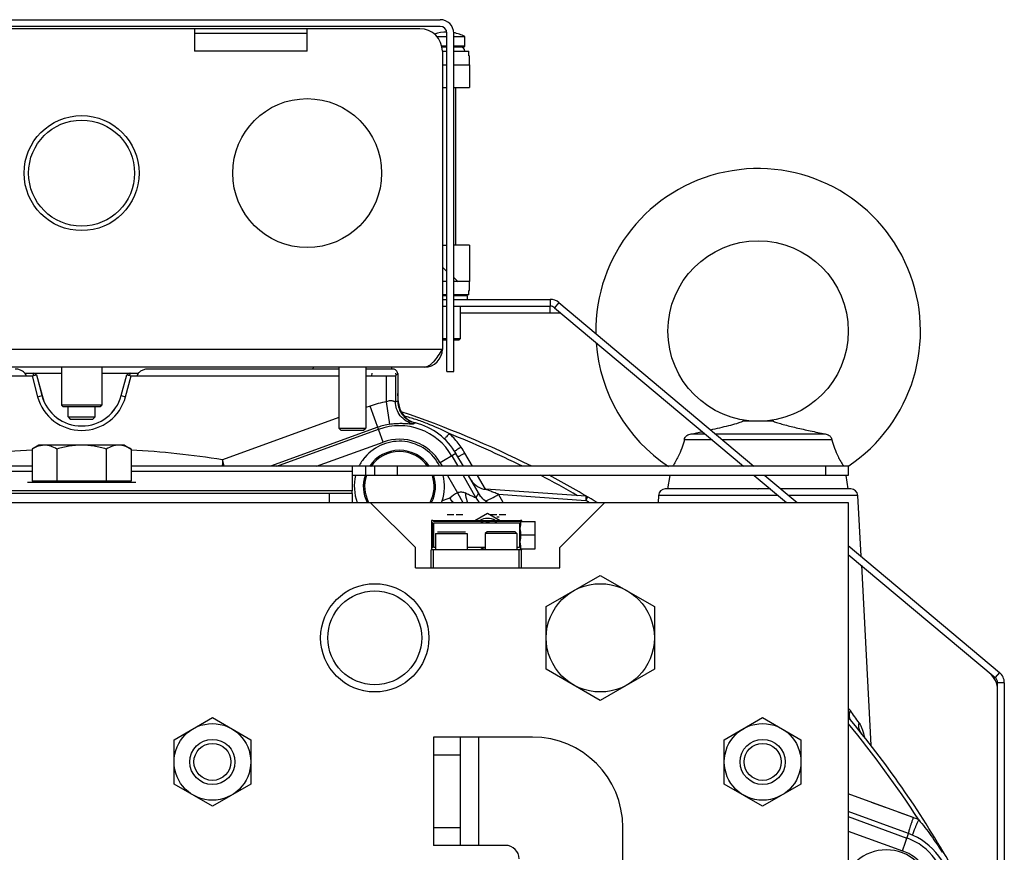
# Model space of a CAD drawing. Extents: x -3114 to 1181, y 8 to 2299.
# Tile 4 of 64: x -2898 to -2680, y 1273 to 1458. Entities that reach past the tile are written whole.
import ezdxf

# ---------------------------------------------------------------- set-up
doc = ezdxf.new("R2010")
doc.units = 0
doc.header["$LTSCALE"] = 65.395
doc.layers.get('0').update_dxf_attribs({"linetype": 'CONTINUOUS'})
doc.layers.add('3_ALL_AXES', color=7, linetype='CONTINUOUS')

msp = doc.modelspace()

# ---------------------------------------------------------------- linework, layer by layer
at = {"color": 6, "linetype": 'CONTINUOUS'}
for p, q in [((-2964.09, 1457.7), (-2805.09, 1457.7)), ((-2802.09, 1379.7), (-2802.09, 1454.7)), ((-2808.59, 1380.7), (-2960.59, 1380.7)), ((-2889.04, 1380.7), (-2889.04, 1372.3)), ((-2880.14, 1380.7), (-2880.14, 1372.3)), ((-2859.09, 1380.3), (-2859.09, 1380.27)), ((-2833.27, 1380.7), (-2833.29, 1380.3)), ((-2827.59, 1380.7), (-2827.59, 1367.2)), ((-2821.59, 1380.7), (-2821.59, 1367.2)), ((-2820.09, 1380.3), (-2820.09, 1380.27)), ((-2815.91, 1380.7), (-2815.89, 1380.27)), ((-2894.61, 1379.01), (-2893.37, 1374.39)), ((-2875.81, 1374.39), (-2874.57, 1379.01)), ((-2814.51, 1379.28), (-2814.51, 1373.21)), ((-2803.59, 1379.7), (-2802.09, 1379.7)), ((-2888.74, 1372), (-2889.04, 1372.3)), ((-2880.14, 1372.3), (-2889.04, 1372.3)), ((-2888.74, 1372), (-2880.44, 1372)), ((-2887.59, 1369.7), (-2887.59, 1372)), ((-2881.59, 1369.7), (-2881.59, 1372)), ((-2880.44, 1372), (-2880.14, 1372.3)), ((-2887.59, 1369.7), (-2887.09, 1369.2)), ((-2887.59, 1369.7), (-2881.59, 1369.7)), ((-2887.09, 1369.2), (-2882.09, 1369.2)), ((-2881.59, 1369.7), (-2882.09, 1369.2)), ((-2827.09, 1366.7), (-2827.59, 1367.2)), ((-2827.59, 1367.2), (-2821.59, 1367.2)), ((-2827.09, 1366.7), (-2822.09, 1366.7)), ((-2822.09, 1366.7), (-2821.59, 1367.2)), ((-2731.2, 1368.7), (-2737.98, 1368.7)), ((-2744.83, 1364.57), (-2750.95, 1364.57)), ((-2749.44, 1365.9), (-2746.41, 1365.9)), ((-2744.07, 1365.9), (-2719.74, 1365.9)), ((-2718.23, 1364.57), (-2742.49, 1364.57)), ((-2894.09, 1363.4), (-2895.56, 1362.55)), ((-2895.56, 1362.55), (-2895.56, 1355.4)), ((-2875.09, 1363.4), (-2894.09, 1363.4)), ((-2890.07, 1362.55), (-2890.07, 1355.4)), ((-2879.11, 1362.55), (-2879.11, 1355.4)), ((-2875.09, 1363.4), (-2873.62, 1362.55)), ((-2873.62, 1362.55), (-2873.62, 1355.4)), ((-2895.56, 1358.71), (-3054.59, 1358.71)), ((-2714.59, 1358.71), (-2873.62, 1358.71)), ((-2819.59, 1356.71), (-2819.59, 1358.71)), ((-2714.59, 1358.71), (-2714.59, 1356.71)), ((-2824.59, 1357.54), (-2824.59, 1353.28)), ((-2714.59, 1356.71), (-2824.59, 1356.71)), ((-2754.59, 1353.7), (-2754.09, 1356.71)), ((-2714.59, 1353.7), (-2715.09, 1356.71)), ((-2822.13, 1354.36), (-2822.13, 1354.27)), ((-2806.13, 1354.19), (-2806.13, 1354.27)), ((-2772.78, 1352.07), (-2794.98, 1353.62)), ((-2734.73, 1353.7), (-2734.59, 1353.7)), ((-2824.59, 1352.7), (-2944.59, 1352.7)), ((-2824.59, 1352.7), (-2824.59, 1350.7)), ((-2796.52, 1352.64), (-2796.58, 1352.73)), ((-2756.66, 1352.28), (-2756.75, 1350.7)), ((-2712.52, 1352.28), (-2711.81, 1338.82)), ((-3054.59, 1350.7), (-2714.59, 1350.7)), ((-2820.59, 1350.7), (-2810.59, 1340.7)), ((-2778.59, 1340.7), (-2768.59, 1350.7)), ((-2714.59, 1350.7), (-2714.59, 970.7)), ((-2806.99, 1346.4), (-2806.99, 1340.5)), ((-2806.69, 1346.7), (-2802.81, 1346.7)), ((-2800.77, 1346.7), (-2793.31, 1346.7)), ((-2791.27, 1346.7), (-2787.29, 1346.7)), ((-2787.4, 1346.5), (-2783.99, 1346.5)), ((-2783.99, 1340.4), (-2783.99, 1346.5)), ((-2806.09, 1343.8), (-2806.09, 1340.2)), ((-2799.09, 1343.8), (-2799.09, 1340.2)), ((-2794.69, 1344.2), (-2795.09, 1343.8)), ((-2795.09, 1343.8), (-2795.09, 1340.2)), ((-2788.09, 1343.8), (-2795.09, 1343.8)), ((-2788.49, 1344.2), (-2794.69, 1344.2)), ((-2788.49, 1344.2), (-2788.09, 1343.8)), ((-2788.09, 1343.8), (-2788.09, 1340.2)), ((-2783.99, 1343.45), (-2787.19, 1343.45)), ((-2810.59, 1336.2), (-2810.59, 1340.7)), ((-2778.59, 1336.2), (-2778.59, 1340.7)), ((-2787.09, 1340.2), (-2807.09, 1340.2)), ((-2806.59, 1336.2), (-2806.59, 1340.2)), ((-2787.59, 1336.2), (-2787.59, 1340.2)), ((-2787.4, 1340.4), (-2783.99, 1340.4)), ((-2787.09, 1336.2), (-2787.09, 1340.2)), ((-2810.59, 1336.2), (-2778.59, 1336.2)), ((-2711.7, 1336.78), (-2709.61, 1296.9)), ((-2781.59, 1327.63), (-2769.59, 1334.55)), ((-2769.59, 1334.55), (-2757.59, 1327.63)), ((-2781.59, 1313.77), (-2781.59, 1327.63)), ((-2757.59, 1327.63), (-2757.59, 1313.77)), ((-2769.59, 1306.84), (-2781.59, 1313.77)), ((-2757.59, 1313.77), (-2769.59, 1306.84)), ((-2864.09, 1298.1), (-2855.59, 1303.01)), ((-2855.59, 1303.01), (-2847.09, 1298.1)), ((-2742.09, 1298.1), (-2733.59, 1303.01)), ((-2733.59, 1303.01), (-2725.09, 1298.1)), ((-2711.71, 1299.56), (-2711.71, 1299.56)), ((-2864.09, 1288.29), (-2864.09, 1298.1)), ((-2847.09, 1298.1), (-2847.09, 1288.29)), ((-2806.59, 1298.7), (-2806.59, 1274.7)), ((-2784.59, 1298.7), (-2806.59, 1298.7)), ((-2800.59, 1274.7), (-2800.59, 1298.7)), ((-2742.09, 1288.29), (-2742.09, 1298.1)), ((-2725.09, 1298.1), (-2725.09, 1288.29)), ((-2855.59, 1283.38), (-2864.09, 1288.29)), ((-2847.09, 1288.29), (-2855.59, 1283.38)), ((-2733.59, 1283.38), (-2742.09, 1288.29)), ((-2725.09, 1288.29), (-2733.59, 1283.38)), ((-2764.59, 1172), (-2764.59, 1278.7)), ((-2790.59, 1274.7), (-2806.59, 1274.7))]:
    msp.add_line(p, q, dxfattribs=at)
at = {"color": 2, "linetype": 'CONTINUOUS'}
for p, q in [((-2805.09, 1456.2), (-2964.09, 1456.2)), ((-2809.59, 1455.7), (-2959.59, 1455.7)), ((-2859.59, 1455.7), (-2859.59, 1450.7)), ((-2859.59, 1454.7), (-2834.59, 1454.7)), ((-2834.59, 1450.7), (-2834.59, 1455.7)), ((-2803.59, 1379.7), (-2803.59, 1454.7)), ((-2804.59, 1450.7), (-2804.59, 1384.7)), ((-2827.59, 1380.27), (-2869.88, 1380.27)), ((-2859.09, 1380.3), (-2827.59, 1380.3)), ((-2821.59, 1380.3), (-2820.09, 1380.3)), ((-2815.51, 1380.27), (-2821.59, 1380.27)), ((-2941.59, 1378.75), (-2895.57, 1378.75)), ((-2897.16, 1379.33), (-2895.34, 1379.33)), ((-2895.57, 1378.75), (-2894.61, 1379.01)), ((-2894.61, 1379.01), (-2895.3, 1379.35)), ((-2895.25, 1379.33), (-2889.04, 1379.33)), ((-2880.14, 1379.33), (-2873.93, 1379.33)), ((-2873.88, 1379.35), (-2874.57, 1379.01)), ((-2874.57, 1379.01), (-2873.61, 1378.75)), ((-2873.85, 1379.33), (-2872.02, 1379.33)), ((-2873.61, 1378.75), (-2827.59, 1378.75)), ((-2821.59, 1378.75), (-2816.99, 1378.75)), ((-2820.27, 1379.33), (-2820.32, 1378.75)), ((-2814.99, 1378.8), (-2814.51, 1379.28)), ((-2814.87, 1378.92), (-2814.91, 1379.33)), ((-2814.33, 1372.74), (-2814.51, 1374.82)), ((-2799.95, 1358.71), (-2801.58, 1361.52)), ((-2824.59, 1358.71), (-2824.59, 1357.54)), ((-2796.05, 1351.95), (-2798.8, 1356.71)), ((-2896.59, 1355.2), (-2872.59, 1355.2)), ((-2873.62, 1355.4), (-2895.56, 1355.4)), ((-2824.59, 1353.28), (-2944.59, 1353.28)), ((-2824.59, 1352.7), (-2824.59, 1353.28)), ((-2772.8, 1351.16), (-2772.35, 1351.93)), ((-2803.53, 1348), (-2802.04, 1348)), ((-2801.54, 1348), (-2800.05, 1348)), ((-2797.39, 1346.7), (-2794.59, 1348.32)), ((-2794.59, 1348.32), (-2791.79, 1346.7)), ((-2794.03, 1348), (-2792.54, 1348)), ((-2792.54, 1347.5), (-2792.04, 1347.5)), ((-2792.04, 1348), (-2790.55, 1348)), ((-2806.99, 1346.7), (-2806.99, 1346.4)), ((-2806.69, 1346.7), (-2806.99, 1346.7)), ((-2806.99, 1346.4), (-2806.76, 1346.16)), ((-2806.76, 1346.16), (-2806.76, 1340.73)), ((-2806.46, 1346.46), (-2806.69, 1346.7)), ((-2787.52, 1346.46), (-2806.46, 1346.46)), ((-2806.46, 1340.73), (-2806.46, 1346.16)), ((-2806.46, 1346.16), (-2787.52, 1346.16)), ((-2802.81, 1346.7), (-2800.77, 1346.7)), ((-2793.31, 1346.7), (-2791.27, 1346.7)), ((-2787.29, 1346.7), (-2787.52, 1346.46)), ((-2787.52, 1346.16), (-2787.52, 1340.73)), ((-2786.99, 1346.7), (-2787.29, 1346.7)), ((-2786.99, 1346.5), (-2786.99, 1346.7)), ((-2806.09, 1343.8), (-2799.09, 1343.8)), ((-2805.69, 1344.2), (-2799.49, 1344.2)), ((-2806.76, 1340.73), (-2806.99, 1340.5)), ((-2806.99, 1340.5), (-2806.99, 1340.2)), ((-2806.09, 1340.73), (-2806.46, 1340.73)), ((-2795.09, 1340.73), (-2799.09, 1340.73)), ((-2787.52, 1340.73), (-2788.09, 1340.73)), ((-2807.09, 1336.2), (-2807.09, 1340.2)), ((-2787.09, 1340.2), (-2786.99, 1340.2)), ((-2786.99, 1340.2), (-2786.99, 1340.4)), ((-2701.23, 1277.32), (-2714.59, 1282.19)), ((-2693.57, 1273.3), (-2693.8, 1273.17))]:
    msp.add_line(p, q, dxfattribs=at)
at = {"color": 9, "linetype": 'CONTINUOUS'}
for p, q in [((-2804.74, 1451.9), (-2803.59, 1451.9)), ((-2802.09, 1451.9), (-2799.59, 1451.9)), ((-2834.59, 1450.7), (-2859.59, 1450.7)), ((-2780.68, 1395.7), (-2780.68, 1394.2)), ((-2778.75, 1395), (-2779.72, 1393.85)), ((-2800.64, 1392.7), (-2780.68, 1392.7)), ((-2964.59, 1384.7), (-2804.59, 1384.7)), ((-2895.57, 1378.75), (-2894.34, 1374.14)), ((-2894.61, 1379.01), (-2893.38, 1374.39)), ((-2875.8, 1374.39), (-2874.57, 1379.01)), ((-2874.84, 1374.14), (-2873.61, 1378.75)), ((-2816.99, 1373), (-2816.99, 1378.75)), ((-2814.99, 1378.8), (-2814.99, 1373)), ((-2894.34, 1374.14), (-2893.37, 1374.39)), ((-2875.81, 1374.39), (-2874.84, 1374.14)), ((-2814.99, 1373), (-2814.51, 1373.21)), ((-2820.61, 1372.08), (-2821.59, 1371.72)), ((-2817.71, 1364.09), (-2820.61, 1372.08)), ((-2816.24, 1368.06), (-2816.99, 1373)), ((-2814.49, 1372.8), (-2814.43, 1372.78)), ((-2814.49, 1372.8), (-2814.33, 1372.74)), ((-2814.34, 1372.75), (-2814.33, 1372.74)), ((-2827.59, 1369.54), (-2853.33, 1360.17)), ((-2818.9, 1367.38), (-2842.73, 1358.71)), ((-2841.27, 1358.71), (-2818.73, 1366.91)), ((-2811.08, 1368.12), (-2810.7, 1368.36)), ((-2832.51, 1358.71), (-2817.71, 1364.09)), ((-2852.96, 1358.71), (-2853.33, 1360.17)), ((-2801.58, 1361.52), (-2805.08, 1359.5)), ((-2802.49, 1361), (-2801.16, 1358.71)), ((-2797.93, 1358.71), (-2799.62, 1361.63)), ((-2797.93, 1358.71), (-2799.62, 1361.63)), ((-2821.59, 1356.71), (-2821.59, 1358.71)), ((-2814.59, 1358.71), (-2814.59, 1356.71)), ((-2805.08, 1359.5), (-2804.63, 1358.71)), ((-2719.59, 1356.71), (-2719.59, 1358.71)), ((-2895.56, 1357.54), (-2944.59, 1357.54)), ((-2824.59, 1357.54), (-2873.62, 1357.54)), ((-2803.47, 1356.71), (-2801.26, 1352.87)), ((-2800.01, 1356.71), (-2797.15, 1351.75)), ((-2795, 1353.62), (-2796.78, 1356.71)), ((-2795, 1353.62), (-2796.78, 1356.71)), ((-2734.73, 1353.7), (-2755.17, 1353.7)), ((-2731.87, 1353.7), (-2734.59, 1353.7)), ((-2714.01, 1353.7), (-2729.54, 1353.7)), ((-2829.59, 1350.7), (-2829.59, 1352.7)), ((-2801.26, 1352.87), (-2800.06, 1350.7)), ((-2796.58, 1352.73), (-2797.15, 1351.75)), ((-2796.58, 1352.73), (-2796.48, 1352.56)), ((-2792.14, 1352.51), (-2772.8, 1351.16)), ((-2791.09, 1350.7), (-2792.14, 1352.51)), ((-2791.09, 1350.7), (-2792.14, 1352.51)), ((-2730.18, 1352.28), (-2756.66, 1352.28)), ((-2712.52, 1352.28), (-2727.84, 1352.28)), ((-2802.14, 1350.7), (-2802.7, 1351.26)), ((-2681.08, 1313.03), (-2682.04, 1311.89)), ((-2680, 1310.74), (-2681.5, 1310.74)), ((-2796.59, 1298.7), (-2796.59, 1274.7)), ((-2800.59, 1294.7), (-2806.59, 1294.7)), ((-2700.2, 1280.86), (-2714.59, 1286.09)), ((-2706.37, 1283.1), (-2709.45, 1284.22)), ((-2700.2, 1280.86), (-2703.29, 1281.99)), ((-2714.59, 1281.07), (-2701.59, 1276.33)), ((-2806.59, 1278.7), (-2800.59, 1278.7)), ((-2714.59, 1277.88), (-2702.61, 1273.52)), ((-2702.61, 1273.52), (-2701.23, 1277.32))]:
    msp.add_line(p, q, dxfattribs=at)
at = {"color": 7, "linetype": 'CONTINUOUS'}
for p, q in [((-2799.59, 1451.9), (-2799.59, 1453.95)), ((-2804.69, 1451.7), (-2803.59, 1451.7)), ((-2804.59, 1450.7), (-2803.59, 1450.7)), ((-2802.09, 1451.7), (-2799.79, 1451.7)), ((-2802.09, 1450.7), (-2798.74, 1450.7)), ((-2798.74, 1449.7), (-2798.74, 1450.7)), ((-2798.74, 1449.7), (-2798.59, 1449.7)), ((-2804.59, 1447.7), (-2803.59, 1447.7)), ((-2802.09, 1447.7), (-2798.59, 1447.7)), ((-2798.59, 1447.7), (-2798.59, 1442.7)), ((-2804.59, 1442.7), (-2803.59, 1442.7)), ((-2802.09, 1442.7), (-2798.59, 1442.7)), ((-2801.59, 1407.7), (-2801.59, 1442.7)), ((-2804.59, 1407.7), (-2803.59, 1407.7)), ((-2798.59, 1407.7), (-2802.09, 1407.7)), ((-2798.59, 1407.7), (-2798.59, 1399.7)), ((-2804.59, 1402.84), (-2803.59, 1401.92)), ((-2803.59, 1399.7), (-2804.59, 1399.7)), ((-2798.59, 1399.7), (-2802.09, 1399.7)), ((-2798.74, 1396.7), (-2798.74, 1397.7)), ((-2798.74, 1397.7), (-2798.59, 1397.7)), ((-2803.59, 1396.7), (-2804.59, 1396.7)), ((-2803.59, 1396.5), (-2804.59, 1396.5)), ((-2798.74, 1396.7), (-2802.09, 1396.7)), ((-2799.09, 1396.5), (-2802.09, 1396.5)), ((-2799.09, 1396.5), (-2799.29, 1396.7)), ((-2799.09, 1396.5), (-2799.09, 1395.7)), ((-2804.59, 1394.2), (-2803.59, 1394.2)), ((-2802.09, 1394.2), (-2780.68, 1394.2)), ((-2800.64, 1394.2), (-2800.64, 1387)), ((-2780.68, 1392.7), (-2780.68, 1394.2)), ((-2779.72, 1393.85), (-2737.84, 1358.71)), ((-2780.68, 1392.7), (-2778.35, 1392.7)), ((-2803.59, 1387), (-2804.59, 1387)), ((-2803.59, 1386.7), (-2804.59, 1386.7)), ((-2800.64, 1387), (-2802.09, 1387)), ((-2800.94, 1386.7), (-2802.09, 1386.7)), ((-2800.94, 1386.7), (-2800.64, 1387)), ((-2735.46, 1356.71), (-2728.29, 1350.7)), ((-2714.59, 1339.2), (-2682.04, 1311.89)), ((-2681.5, 1232.13), (-2681.5, 1310.74))]:
    msp.add_line(p, q, dxfattribs=at)
at = {"color": 3, "linetype": 'CONTINUOUS'}
for p, q in [((-2804.59, 1395.7), (-2803.59, 1395.7)), ((-2802.09, 1395.7), (-2780.68, 1395.7)), ((-2778.75, 1395), (-2735.51, 1358.71)), ((-2733.12, 1356.71), (-2725.96, 1350.7)), ((-2714.59, 1341.16), (-2681.08, 1313.03)), ((-2680, 1310.74), (-2680, 1232.13))]:
    msp.add_line(p, q, dxfattribs=at)
at = {"color": 6, "linetype": 'CONTINUOUS'}
msp.add_lwpolyline([(-2711.7, 1299.54), (-2711.7, 1299.54), (-2711.71, 1299.56), (-2711.71, 1299.56), (-2711.71, 1299.56)], dxfattribs=at)
at = {"color": 2, "linetype": 'CONTINUOUS'}
for centre, radius in [((-2834.59, 1423.7), 16.5), ((-2884.59, 1423.7), 12.75)]:
    msp.add_circle(centre, radius, dxfattribs=at)
at = {"color": 9, "linetype": 'CONTINUOUS'}
msp.add_circle((-2884.59, 1423.7), 11.75, dxfattribs=at)
at = {"color": 6, "linetype": 'CONTINUOUS'}
for centre, radius in [((-2734.59, 1388.7), 20), ((-2819.59, 1320.7), 12), ((-2769.59, 1320.7), 12), ((-2819.59, 1320.7), 10.4), ((-2855.59, 1293.2), 8.5), ((-2733.59, 1293.2), 8.5), ((-2855.59, 1293.2), 5), ((-2855.59, 1293.2), 4.1), ((-2733.59, 1293.2), 5), ((-2733.59, 1293.2), 4.1)]:
    msp.add_circle(centre, radius, dxfattribs=at)
for centre, radius, start, end in [((-2805.09, 1454.7), 3, 0, 90), ((-2734.59, 1388.7), 36, 303.5719, 180.8906), ((-2734.59, 1388.7), 36, 184.1314, 236.4281), ((-2884.59, 1376.75), 9.09, 195, 345), ((-2809.53, 1373.21), 4.98, 180.0015, 183.4851), ((-2809.51, 1373.22), 5, 183.484, 186.9421), ((-2884.59, 1160.7), 221.74, 63.251, 71.3693), ((-2814.13, 1354.27), 14.5, 75.8005, 76.2987), ((-2794.83, 1593.59), 232.18, 281.2726, 281.8875), ((-2814.13, 1354.27), 8, 146.3301, 146.3362), ((-2814.13, 1354.27), 8, 33.6638, 33.6716), ((-2884.59, 1160.7), 221.74, 58.9661, 62.132), ((-2794.7, 1357.61), 4, 210, 266), ((-2755.17, 1352.2), 1.5, 90, 177), ((-2714.01, 1352.2), 1.5, 3, 90), ((-2726.96, 1395.87), 87.9, 210.206, 210.4966), ((-2792.09, 1355.2), 5.12, 209.9999, 210.6947), ((-2814.13, 1354.27), 8, 333.4329, 333.4389), ((-2939.52, 1270.66), 158.79, 30.2659, 30.501), ((-2884.59, 1160.7), 221.74, 29.8769, 39.943), ((-2784.59, 1278.7), 20, 0, 90), ((-2790.59, 1271.7), 3, 0, 90)]:
    msp.add_arc(centre, radius, start, end, dxfattribs=at)
at = {"color": 2, "linetype": 'CONTINUOUS'}
for centre, radius, start, end in [((-2805.09, 1454.7), 1.5, 0.0002, 89.9998), ((-2809.59, 1450.7), 5, 0.0001, 89.9999), ((-2808.59, 1384.7), 4, 270, 360), ((-2809.35, 1373.18), 5, 185, 255.8005), ((-2814.13, 1354.27), 14.5, 30, 75.8005), ((-2814.13, 1354.27), 10, 26.3278, 140), ((-2818.98, 1350.47), 22.35, 29.9792, 33.9419), ((-2814.09, 1354.25), 10.05, 140.0335, 153.6436), ((-2814.13, 1354.27), 8, 33.6716, 146.3301), ((-2814.13, 1354.27), 10, 165.9113, 200.9626), ((-2814.13, 1354.27), 8, 162.2824, 206.5662), ((-2814.13, 1354.27), 8, 333.4389, 17.7181), ((-2814.13, 1354.27), 10, 341.1846, 14.0886), ((-2814.13, 1354.27), 10, 339.041, 341.1837), ((-2794.59, 1343.7), 3.45, 60.4666, 119.5334), ((-2794.29, 1343.44), 3.26, 111.8592, 123.2832), ((-2794.59, 1343.7), 2.5, 80.6605, 99.3395), ((-2794.29, 1343.44), 3.26, 56.7168, 68.1408), ((-2794.28, 1343.47), 3.27, 236.7629, 254.9292), ((-2794.29, 1343.45), 3.25, 254.9854, 255.7416), ((-2706.5, 1263.49), 18.48, 66.0117, 70.0486), ((-2706.19, 1263.7), 14.5, 3, 70), ((-2706.19, 1263.7), 10, 255.9091, 147.1842), ((-2694.43, 1272.8), 1, 4, 30.5194)]:
    msp.add_arc(centre, radius, start, end, dxfattribs=at)
at = {"color": 7, "linetype": 'CONTINUOUS'}
for centre, radius, start, end in [((-2799.79, 1451.9), 0.2, 270, 360), ((-2800.59, 1450.7), 1, 0, 90), ((-2647.82, 1572.27), 230.83, 228.0615, 228.3843), ((-2780.68, 1392.7), 1.5, 50, 90), ((-2686.5, 1309.1), 5, 0, 50), ((-2683, 1310.74), 1.5, 0, 50)]:
    msp.add_arc(centre, radius, start, end, dxfattribs=at)
at = {"color": 3, "linetype": 'CONTINUOUS'}
for centre, start, end in [((-2780.68, 1392.7), 50, 90), ((-2683, 1310.74), 0, 50)]:
    msp.add_arc(centre, 3, start, end, dxfattribs=at)
at = {"color": 9, "linetype": 'CONTINUOUS'}
for centre, radius, start, end in [((-2884.59, 1376.75), 10.09, 195, 345), ((-2884.59, 1376.75), 9.1, 195, 345), ((-2814.13, 1354.27), 18.94, 98.665, 110), ((-2814.13, 1354.27), 13.95, 98.665, 110), ((-2814.13, 1354.27), 13.45, 30, 110), ((-2814.13, 1354.27), 10.45, 30, 110), ((-2884.59, 1160.7), 220.84, 63.7249, 68.3452), ((-2884.59, 1160.7), 201.9, 93.1147, 98.9064), ((-2884.59, 1160.7), 201.9, 81.0936, 86.8853), ((-2814.13, 1354.27), 7.7, 35.1601, 144.8402), ((-2814.13, 1354.27), 7.7, 161.5674, 207.6875), ((-2814.13, 1354.27), 7.7, 332.3125, 18.4327), ((-2884.59, 1160.7), 220.84, 60.1322, 62.5757), ((-2797.09, 1331.7), 20.78, 106.3052, 111.3858), ((-2792.81, 1354.26), 5.01, 210.055, 225.3458), ((-2884.59, 1160.7), 220.84, 59.3595, 59.59), ((-2906.4, 1166.29), 236.83, 34.9131, 35.7276), ((-2884.59, 1160.7), 220.84, 32.8147, 39.6635), ((-2709.83, 1301.03), 2.39, 218.0691, 218.7654), ((-2706.19, 1263.7), 13.45, 3, 70), ((-2706.19, 1263.7), 10.45, 3, 70)]:
    msp.add_arc(centre, radius, start, end, dxfattribs=at)
at = {"color": 6, "linetype": 'CONTINUOUS'}
for points, knots in [([(-2804.59, 1384.7), (-2804.92, 1384.18), (-2805.54, 1383.21), (-2806.36, 1382.08), (-2807.06, 1381.38), (-2807.56, 1381), (-2808.07, 1380.75), (-2808.42, 1380.7), (-2808.59, 1380.7)], [0, 0, 0, 0, 0.312601, 0.592695, 0.71328, 0.819587, 0.913511, 1, 1, 1, 1]), ([(-2814.48, 1372.61), (-2814.42, 1372.11), (-2814.14, 1371.13), (-2813.31, 1369.85), (-2812.13, 1368.87), (-2811.19, 1368.48), (-2810.7, 1368.36)], [0, 0, 0, 0, 0.249999, 0.499998, 0.749999, 1, 1, 1, 1]), ([(-2745.15, 1366.8), (-2744.45, 1366.95), (-2743.1, 1367.26), (-2741.16, 1367.73), (-2739.66, 1368.13), (-2738.62, 1368.45), (-2738.17, 1368.61), (-2737.98, 1368.7)], [0, 0, 0, 0, 0.287003, 0.559271, 0.807825, 0.915211, 1, 1, 1, 1]), ([(-2731.2, 1368.7), (-2730.89, 1368.56), (-2730.16, 1368.32), (-2728.96, 1367.98), (-2727.59, 1367.62), (-2725.6, 1367.14), (-2722.97, 1366.56), (-2720.83, 1366.11), (-2719.74, 1365.9)], [0, 0, 0, 0, 0.085086, 0.194902, 0.316356, 0.444847, 0.716129, 1, 1, 1, 1]), ([(-2750.95, 1364.57), (-2751.28, 1363.31), (-2752.03, 1361.28), (-2753.09, 1359.41), (-2753.54, 1358.71)], [0, 0, 0, 0, 0.608643, 1, 1, 1, 1]), ([(-2750.95, 1364.57), (-2750.93, 1364.76), (-2750.79, 1365.15), (-2750.52, 1365.44), (-2750.36, 1365.56)], [0, 0, 0, 0, 0.4985, 1, 1, 1, 1]), ([(-2750.36, 1365.56), (-2750.23, 1365.66), (-2749.94, 1365.82), (-2749.61, 1365.89), (-2749.44, 1365.9)], [0, 0, 0, 0, 0.50023, 1, 1, 1, 1]), ([(-2719.74, 1365.9), (-2719.57, 1365.89), (-2719.24, 1365.82), (-2718.95, 1365.66), (-2718.82, 1365.56)], [0, 0, 0, 0, 0.49977, 1, 1, 1, 1]), ([(-2718.82, 1365.56), (-2718.66, 1365.44), (-2718.39, 1365.15), (-2718.25, 1364.76), (-2718.23, 1364.57)], [0, 0, 0, 0, 0.501499, 1, 1, 1, 1]), ([(-2718.23, 1364.57), (-2717.9, 1363.31), (-2717.15, 1361.28), (-2716.09, 1359.41), (-2715.64, 1358.71)], [0, 0, 0, 0, 0.60864, 1, 1, 1, 1]), ([(-2894.04, 1363.22), (-2894.17, 1363.18), (-2894.69, 1363.01), (-2895.2, 1362.76), (-2895.56, 1362.55)], [0, 0, 0, 0, 0.243168, 1, 1, 1, 1]), ([(-2892.82, 1363.4), (-2892.92, 1363.4), (-2893.33, 1363.38), (-2893.74, 1363.3), (-2894.04, 1363.22)], [0, 0, 0, 0, 0.247885, 1, 1, 1, 1]), ([(-2890.07, 1362.55), (-2890.51, 1362.8), (-2891.38, 1363.22), (-2892.35, 1363.4), (-2892.82, 1363.4)], [0, 0, 0, 0, 0.514934, 1, 1, 1, 1]), ([(-2884.59, 1363.4), (-2885.52, 1363.4), (-2887.37, 1363.24), (-2889.18, 1362.81), (-2890.07, 1362.55)], [0, 0, 0, 0, 0.499893, 1, 1, 1, 1]), ([(-2879.11, 1362.55), (-2880, 1362.81), (-2881.81, 1363.24), (-2883.66, 1363.4), (-2884.59, 1363.4)], [0, 0, 0, 0, 0.500107, 1, 1, 1, 1]), ([(-2876.36, 1363.4), (-2876.83, 1363.4), (-2877.8, 1363.22), (-2878.67, 1362.8), (-2879.11, 1362.55)], [0, 0, 0, 0, 0.485066, 1, 1, 1, 1]), ([(-2873.62, 1362.55), (-2874.05, 1362.8), (-2874.93, 1363.22), (-2875.89, 1363.4), (-2876.36, 1363.4)], [0, 0, 0, 0, 0.514934, 1, 1, 1, 1]), ([(-2794.5, 1350.7), (-2794.92, 1350.91), (-2795.68, 1351.46), (-2796.26, 1352.2), (-2796.49, 1352.58)], [0, 0, 0, 0, 0.510626, 1, 1, 1, 1])]:
    msp.add_open_spline(points, degree=3, knots=knots, dxfattribs=at)
at = {"color": 2, "linetype": 'CONTINUOUS'}
for points, knots in [([(-2896.83, 1378.75), (-2896.91, 1378.99), (-2897.19, 1379.43), (-2897.81, 1379.91), (-2898.53, 1380.21), (-2899.04, 1380.27), (-2899.3, 1380.27)], [0, 0, 0, 0, 0.249433, 0.499451, 0.749691, 1, 1, 1, 1]), ([(-2869.88, 1380.27), (-2870.14, 1380.27), (-2870.65, 1380.21), (-2871.37, 1379.91), (-2871.98, 1379.43), (-2872.27, 1378.99), (-2872.35, 1378.75)], [0, 0, 0, 0, 0.250264, 0.500488, 0.750519, 1, 1, 1, 1]), ([(-2814.51, 1379.27), (-2814.51, 1379.4), (-2814.57, 1379.67), (-2814.79, 1380), (-2815.12, 1380.22), (-2815.38, 1380.27), (-2815.51, 1380.27)], [0, 0, 0, 0, 0.250001, 0.5, 0.749999, 1, 1, 1, 1]), ([(-2895.3, 1379.35), (-2895.31, 1379.35), (-2895.32, 1379.36), (-2895.34, 1379.34), (-2895.34, 1379.3), (-2895.34, 1379.25), (-2895.34, 1379.18), (-2895.32, 1379.09), (-2895.3, 1378.97), (-2895.28, 1378.88), (-2895.27, 1378.83)], [0, 0, 0, 0, 0.029672, 0.062199, 0.119379, 0.208646, 0.336075, 0.508062, 0.729466, 1, 1, 1, 1]), ([(-2873.91, 1378.83), (-2873.89, 1378.88), (-2873.88, 1378.97), (-2873.86, 1379.09), (-2873.84, 1379.18), (-2873.84, 1379.25), (-2873.84, 1379.3), (-2873.84, 1379.34), (-2873.86, 1379.36), (-2873.87, 1379.35), (-2873.88, 1379.35)], [0, 0, 0, 0, 0.270421, 0.491734, 0.663611, 0.791064, 0.880199, 0.937466, 0.970198, 1, 1, 1, 1]), ([(-2816.99, 1378.75), (-2816.74, 1378.75), (-2816.38, 1378.75), (-2815.92, 1378.76), (-2815.63, 1378.76), (-2815.38, 1378.77), (-2815.21, 1378.78), (-2815.11, 1378.78), (-2815.05, 1378.79), (-2815.02, 1378.79), (-2815, 1378.8), (-2814.99, 1378.8)], [0, 0, 0, 0, 0.370801, 0.539495, 0.688814, 0.81341, 0.908832, 0.944502, 0.971704, 0.990225, 1, 1, 1, 1]), ([(-2800.44, 1362.94), (-2800.6, 1362.84), (-2800.9, 1362.64), (-2801.33, 1362.37), (-2801.63, 1362.19), (-2801.81, 1362.1), (-2801.88, 1362.07), (-2801.9, 1362.06)], [0, 0, 0, 0, 0.332006, 0.642417, 0.876188, 0.952672, 1, 1, 1, 1]), ([(-2801.19, 1360.86), (-2801.19, 1360.85), (-2801.18, 1360.85), (-2801.13, 1360.86), (-2801.04, 1360.89), (-2800.9, 1360.95), (-2800.7, 1361.05), (-2800.46, 1361.17), (-2800.09, 1361.37), (-2799.81, 1361.52), (-2799.62, 1361.63)], [0, 0, 0, 0, 0.006934, 0.0207, 0.074335, 0.165849, 0.292746, 0.449817, 0.627171, 1, 1, 1, 1]), ([(-2772.78, 1352.07), (-2772.78, 1352.07), (-2772.78, 1352.06), (-2772.78, 1352.04), (-2772.77, 1351.99), (-2772.77, 1351.91), (-2772.77, 1351.8), (-2772.78, 1351.66), (-2772.79, 1351.45), (-2772.8, 1351.28), (-2772.8, 1351.16)], [0, 0, 0, 0, 0.006502, 0.021195, 0.077269, 0.167868, 0.290092, 0.439849, 0.612078, 1, 1, 1, 1]), ([(-2787.31, 1346.43), (-2787.32, 1346.44), (-2787.33, 1346.45), (-2787.37, 1346.47), (-2787.38, 1346.48), (-2787.4, 1346.49), (-2787.4, 1346.5)], [0, 0, 0, 0, 0.349959, 0.660679, 0.902777, 1, 1, 1, 1]), ([(-2787.4, 1346.5), (-2787.4, 1346.5), (-2787.4, 1346.5), (-2787.4, 1346.5), (-2787.4, 1346.5)], [0, 0, 0, 0, 0.359505, 1, 1, 1, 1]), ([(-2787.22, 1344.12), (-2787.23, 1344.25), (-2787.29, 1344.53), (-2787.39, 1344.95), (-2787.31, 1345.3), (-2787.24, 1345.58), (-2787.23, 1345.71), (-2787.22, 1345.78)], [0, 0, 0, 0, 0.239945, 0.499895, 0.759787, 0.883797, 1, 1, 1, 1]), ([(-2787.21, 1346.18), (-2787.21, 1346.2), (-2787.22, 1346.29), (-2787.26, 1346.38), (-2787.31, 1346.43)], [0, 0, 0, 0, 0.292521, 1, 1, 1, 1]), ([(-2787.22, 1345.78), (-2787.22, 1345.81), (-2787.22, 1345.95), (-2787.22, 1346.08), (-2787.21, 1346.18)], [0, 0, 0, 0, 0.279098, 1, 1, 1, 1]), ([(-2787.22, 1341.12), (-2787.23, 1341.25), (-2787.29, 1341.53), (-2787.39, 1341.95), (-2787.31, 1342.3), (-2787.24, 1342.58), (-2787.23, 1342.71), (-2787.22, 1342.78)], [0, 0, 0, 0, 0.239945, 0.499895, 0.759787, 0.883797, 1, 1, 1, 1]), ([(-2787.19, 1343.45), (-2787.2, 1343.53), (-2787.21, 1343.75), (-2787.22, 1343.98), (-2787.22, 1344.12)], [0, 0, 0, 0, 0.370151, 1, 1, 1, 1]), ([(-2787.22, 1342.78), (-2787.22, 1342.92), (-2787.21, 1343.14), (-2787.2, 1343.36), (-2787.19, 1343.45)], [0, 0, 0, 0, 0.629849, 1, 1, 1, 1]), ([(-2787.4, 1340.4), (-2787.4, 1340.4), (-2787.38, 1340.41), (-2787.37, 1340.42), (-2787.33, 1340.44), (-2787.32, 1340.46), (-2787.31, 1340.47)], [0, 0, 0, 0, 0.097157, 0.339198, 0.649958, 1, 1, 1, 1]), ([(-2787.31, 1340.47), (-2787.29, 1340.48), (-2787.23, 1340.55), (-2787.21, 1340.65), (-2787.21, 1340.72)], [0, 0, 0, 0, 0.216958, 1, 1, 1, 1]), ([(-2787.21, 1340.72), (-2787.21, 1340.75), (-2787.22, 1340.88), (-2787.22, 1341.02), (-2787.22, 1341.12)], [0, 0, 0, 0, 0.218949, 1, 1, 1, 1]), ([(-2787.4, 1340.4), (-2787.4, 1340.4), (-2787.4, 1340.4), (-2787.4, 1340.4), (-2787.4, 1340.4)], [0, 0, 0, 0, 0.640485, 1, 1, 1, 1]), ([(-2700.2, 1280.86), (-2700.27, 1280.65), (-2700.43, 1280.21), (-2700.65, 1279.57), (-2700.84, 1278.96), (-2701.01, 1278.41), (-2701.14, 1277.97), (-2701.21, 1277.66), (-2701.24, 1277.49), (-2701.25, 1277.4), (-2701.25, 1277.35), (-2701.24, 1277.33), (-2701.23, 1277.32)], [0, 0, 0, 0, 0.186086, 0.372855, 0.550209, 0.707274, 0.834163, 0.925667, 0.957108, 0.979329, 0.993084, 1, 1, 1, 1]), ([(-2700.28, 1276.94), (-2700.29, 1276.94), (-2700.3, 1276.97), (-2700.29, 1277.02), (-2700.28, 1277.1), (-2700.23, 1277.27), (-2700.13, 1277.57), (-2699.98, 1278), (-2699.77, 1278.53), (-2699.53, 1279.12), (-2699.26, 1279.75), (-2699.08, 1280.17), (-2698.99, 1280.38)], [0, 0, 0, 0, 0.006531, 0.020093, 0.042199, 0.073563, 0.164972, 0.291827, 0.448929, 0.626426, 0.813478, 1, 1, 1, 1])]:
    msp.add_open_spline(points, degree=3, knots=knots, dxfattribs=at)
at = {"color": 9, "linetype": 'CONTINUOUS'}
for points, knots in [([(-2814.99, 1373), (-2815, 1372.98), (-2815.07, 1373), (-2815.17, 1373.04), (-2815.35, 1373.11), (-2815.58, 1373.18), (-2815.88, 1373.24), (-2816.22, 1373.25), (-2816.61, 1373.18), (-2816.86, 1373.07), (-2816.99, 1373)], [0, 0, 0, 0, 0.024641, 0.082651, 0.174051, 0.294366, 0.439371, 0.605408, 0.792361, 1, 1, 1, 1]), ([(-2811.08, 1368.12), (-2811.62, 1368.24), (-2812.7, 1368.68), (-2814, 1369.85), (-2814.81, 1371.36), (-2814.99, 1372.47), (-2814.99, 1373)], [0, 0, 0, 0, 0.249262, 0.508951, 0.763774, 1, 1, 1, 1]), ([(-2803.1, 1365.95), (-2804.67, 1366.81), (-2807.13, 1367.91), (-2810.5, 1369.12), (-2812.21, 1369.63), (-2813.08, 1369.85)], [0, 0, 0, 0, 0.499839, 0.749947, 1, 1, 1, 1]), ([(-2816.24, 1368.06), (-2815.86, 1368.12), (-2815.14, 1368.2), (-2814.11, 1368.25), (-2813.22, 1368.24), (-2812.48, 1368.2), (-2811.98, 1368.16), (-2811.65, 1368.13), (-2811.47, 1368.12), (-2811.32, 1368.11), (-2811.2, 1368.1), (-2811.13, 1368.11), (-2811.09, 1368.11), (-2811.08, 1368.12)], [0, 0, 0, 0, 0.220153, 0.422319, 0.595677, 0.737043, 0.846775, 0.89023, 0.9263, 0.955141, 0.976901, 0.991738, 1, 1, 1, 1]), ([(-2803.1, 1365.95), (-2803.3, 1365.72), (-2803.65, 1365.33), (-2804, 1364.95), (-2804.16, 1364.79)], [0, 0, 0, 0, 0.580836, 1, 1, 1, 1]), ([(-2800.44, 1362.94), (-2801, 1363.78), (-2801.86, 1364.82), (-2802.84, 1365.73), (-2803.1, 1365.95)], [0, 0, 0, 0, 0.74965, 1, 1, 1, 1]), ([(-2853.33, 1360.17), (-2853.34, 1360.04), (-2853.36, 1359.56), (-2853.39, 1359.07), (-2853.41, 1358.71)], [0, 0, 0, 0, 0.253691, 1, 1, 1, 1]), ([(-2792.14, 1352.51), (-2792.48, 1352.64), (-2792.99, 1352.83), (-2793.63, 1353.08), (-2794.07, 1353.25), (-2794.42, 1353.38), (-2794.76, 1353.52), (-2794.84, 1353.55), (-2794.99, 1353.62), (-2794.98, 1353.62)], [0, 0, 0, 0, 0.362134, 0.531024, 0.685141, 0.818091, 0.920912, 0.98413, 1, 1, 1, 1]), ([(-2801.26, 1352.87), (-2801.12, 1352.94), (-2800.83, 1353.04), (-2800.24, 1353.07), (-2799.8, 1352.93), (-2799.54, 1352.81)], [0, 0, 0, 0, 0.255949, 0.507884, 1, 1, 1, 1]), ([(-2797.15, 1351.75), (-2797.15, 1351.75), (-2797.17, 1351.74), (-2797.2, 1351.75), (-2797.26, 1351.77), (-2797.38, 1351.81), (-2797.58, 1351.89), (-2797.86, 1352.01), (-2798.22, 1352.17), (-2798.62, 1352.36), (-2799.07, 1352.58), (-2799.38, 1352.73), (-2799.54, 1352.81)], [0, 0, 0, 0, 0.005401, 0.018817, 0.041399, 0.073125, 0.162901, 0.284369, 0.433148, 0.604801, 0.795007, 1, 1, 1, 1]), ([(-2799.54, 1352.81), (-2799.52, 1352.62), (-2799.41, 1351.9), (-2799.23, 1351.2), (-2799.03, 1350.7)], [0, 0, 0, 0, 0.25675, 1, 1, 1, 1]), ([(-2795.01, 1351), (-2794.83, 1351.08), (-2794.41, 1351.28), (-2793.45, 1351.77), (-2792.67, 1352.2), (-2792.14, 1352.51)], [0, 0, 0, 0, 0.182253, 0.42845, 1, 1, 1, 1]), ([(-2714.59, 1305.12), (-2714.55, 1305.08), (-2714.39, 1304.91), (-2714.25, 1304.72), (-2714.14, 1304.58)], [0, 0, 0, 0, 0.245101, 1, 1, 1, 1]), ([(-2713.9, 1302.24), (-2714.01, 1302.38), (-2714.21, 1302.71), (-2714.35, 1303.29), (-2714.33, 1303.93), (-2714.22, 1304.36), (-2714.14, 1304.58)], [0, 0, 0, 0, 0.22307, 0.462702, 0.722589, 1, 1, 1, 1]), ([(-2711.71, 1299.56), (-2711.94, 1299.85), (-2712.28, 1300.59), (-2712.28, 1301.41), (-2712.2, 1301.83)], [0, 0, 0, 0, 0.459239, 1, 1, 1, 1]), ([(-2712.2, 1301.83), (-2712.05, 1301.63), (-2711.8, 1301.17), (-2711.39, 1300.13), (-2711.16, 1299.29), (-2711.03, 1298.7)], [0, 0, 0, 0, 0.220952, 0.464933, 1, 1, 1, 1]), ([(-2698.99, 1280.38), (-2698.03, 1279.25), (-2696.22, 1276.9), (-2694.58, 1274.43), (-2693.8, 1273.17)], [0, 0, 0, 0, 0.500008, 1, 1, 1, 1])]:
    msp.add_open_spline(points, degree=3, knots=knots, dxfattribs=at)
msp.add_open_spline([(-2801.26, 1352.87), (-2801.86, 1352.54), (-2802.43, 1352.12), (-2802.92, 1351.64)], degree=3, dxfattribs=at)
at = {"layer": '3_ALL_AXES', "color": 7, "linetype": 'CONTINUOUS'}
for p, q in [((-2805.79, 1453.95), (-2803.59, 1453.95)), ((-2802.09, 1453.95), (-2799.59, 1453.95)), ((-2798.59, 1447.7), (-2798.59, 1449.7)), ((-2798.59, 1397.7), (-2798.59, 1399.7))]:
    msp.add_line(p, q, dxfattribs=at)
for start, end in [(90.1439, 108.8469), (61.9275, 79.8585)]:
    msp.add_arc((-2803.59, 1446.45), 8.5, start, end, dxfattribs=at)

doc.saveas('drawing.dxf')
